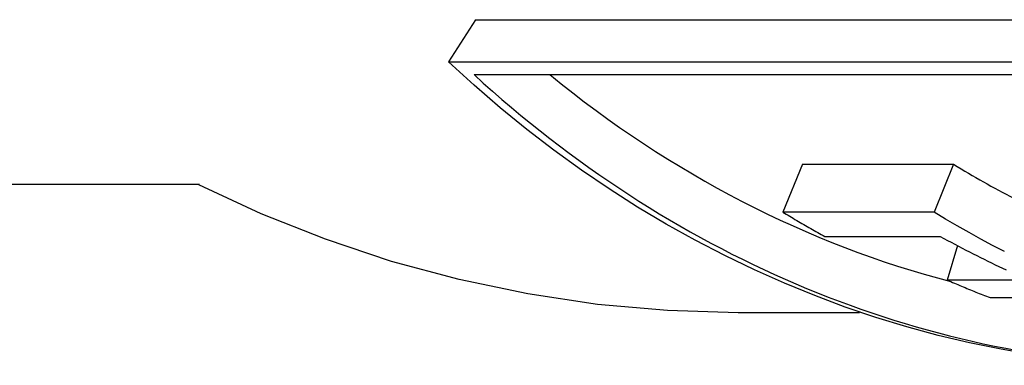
# Model space of a CAD drawing. Header units: millimetres. Extents: x 77 to 356, y 54 to 383.
# Tile 14 of 24: x 120.94 to 130.15, y 336.26 to 339.5. Entities that reach past the tile are written whole.
import ezdxf

# ---------------------------------------------------------------- set-up
doc = ezdxf.new("R2010")
doc.units = ezdxf.units.MM
doc.layers.add('Detail', color=2, linetype='Continuous')

msp = doc.modelspace()

# ---------------------------------------------------------------- linework, layer by layer
at = {"layer": 'Detail'}
for p, q in [((125.203, 339.4998), (124.9529, 339.1038)), ((125.203, 339.4998), (137.2489, 339.4998)), ((124.9529, 339.1038), (136.9989, 339.1038)), ((125.1902, 338.9848), (137.0271, 338.9848)), ((128.2639, 338.1449), (128.081, 337.6975)), ((128.2639, 338.1449), (129.6795, 338.1449)), ((129.6795, 338.1449), (129.4966, 337.6975)), ((122.6218, 337.9549), (116.2701, 337.9549)), ((122.6134, 337.954), (122.6114, 337.9549)), ((129.4966, 337.6975), (128.081, 337.6975)), ((128.4738, 337.4697), (129.5544, 337.4697)), ((129.7153, 337.3828), (129.6205, 337.0605)), ((130.3827, 337.0605), (129.6205, 337.0605)), ((130.0205, 336.8956), (130.7827, 336.8956)), ((128.7995, 336.7549), (127.6638, 336.7549))]:
    msp.add_line(p, q, dxfattribs=at)
at = {"layer": 'Detail', "flags": 128}
for points in [[(130.4194, 336.3613), (130.1234, 336.4119), (129.8285, 336.4721), (129.5351, 336.5418), (129.2433, 336.621), (128.9532, 336.7096), (128.6652, 336.8074), (128.3793, 336.9144), (128.0958, 337.0305), (127.815, 337.1557), (127.5369, 337.2898), (127.2618, 337.4327), (126.9898, 337.5845), (126.7213, 337.7449), (126.4564, 337.9139), (126.1952, 338.0914), (125.938, 338.2774), (125.685, 338.4717), (125.4363, 338.6742), (125.1922, 338.885), (124.9529, 339.1038)], [(127.6638, 336.7549), (127.003, 336.7745), (126.3452, 336.833), (125.6933, 336.9301), (125.05, 337.0647), (124.4182, 337.2359), (123.8, 337.4423), (123.1978, 337.6822), (122.6134, 337.954)], [(128.081, 337.6975), (128.0972, 337.6877), (128.1134, 337.6778), (128.1297, 337.668), (128.1459, 337.6583), (128.1622, 337.6485), (128.1785, 337.6388), (128.1948, 337.6292), (128.2111, 337.6195), (128.2274, 337.6099), (128.2437, 337.6003), (128.2601, 337.5908), (128.2765, 337.5813), (128.2928, 337.5718), (128.3092, 337.5624), (128.3256, 337.5529), (128.342, 337.5436), (128.3584, 337.5342), (128.3749, 337.5249), (128.3913, 337.5156), (128.4078, 337.5063), (128.4243, 337.4971), (128.4407, 337.4879), (128.4572, 337.4788), (128.4738, 337.4697)], [(130.1566, 337.3275), (130.0452, 337.3855), (129.9344, 337.445), (129.8241, 337.506), (129.7144, 337.5684), (129.6052, 337.6322), (129.4966, 337.6975)], [(129.5544, 337.4697), (129.5884, 337.451), (129.6224, 337.4325), (129.6565, 337.4141), (129.6906, 337.3959), (129.7247, 337.3778), (129.7589, 337.3598), (129.7932, 337.342), (129.8275, 337.3244), (129.8619, 337.3068), (129.8963, 337.2894), (129.9307, 337.2722), (129.9652, 337.255), (129.9998, 337.238), (130.0344, 337.2212), (130.069, 337.2045), (130.1037, 337.1879), (130.1384, 337.1715), (130.1732, 337.1552)], [(129.6205, 337.0605), (129.6371, 337.0533), (129.6536, 337.0461), (129.6702, 337.0389), (129.6868, 337.0318), (129.7034, 337.0247), (129.72, 337.0176), (129.7366, 337.0105), (129.7533, 337.0035), (129.7699, 336.9965), (129.7865, 336.9896), (129.8032, 336.9826), (129.8198, 336.9758), (129.8365, 336.9689), (129.8532, 336.9621), (129.8699, 336.9553), (129.8866, 336.9485), (129.9033, 336.9418), (129.92, 336.9351), (129.9367, 336.9284), (129.9535, 336.9218), (129.9702, 336.9152), (129.9869, 336.9086), (130.0037, 336.9021), (130.0205, 336.8956)]]:
    msp.add_lwpolyline(points, dxfattribs=at)
at = {"layer": 'Detail'}
for centre, major_axis, start_param, end_param in [((131.9125, 349.9549), (0, -13.7), 5.640916, 6.251651), ((131.9125, 349.9549), (0, -13.2), 5.693417, 6.072702), ((134.5094, 349.9549), (0, -13.2), 5.820139, 5.877499)]:
    msp.add_ellipse(centre, major_axis=major_axis, ratio=0.819152, start_param=start_param, end_param=end_param, dxfattribs=at)

doc.saveas('drawing.dxf')
